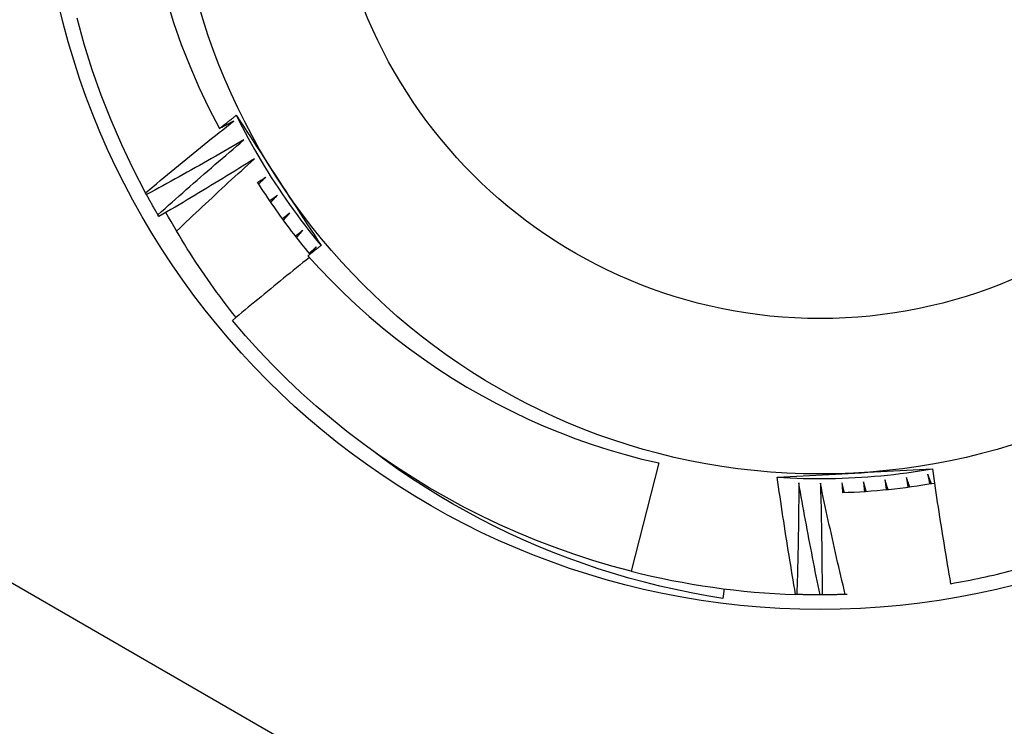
# Model space of a CAD drawing. Header units: inches. Extents: x 40 to 100, y 24.2 to 48.5.
# Tile 29 of 83: x 57.758 to 57.957, y 45.715 to 45.858. Entities that reach past the tile are written whole.
import ezdxf

# ---------------------------------------------------------------- set-up
doc = ezdxf.new("R2010")
doc.units = ezdxf.units.IN
doc.header["$MEASUREMENT"] = 0
doc.layers.add('Visible Edges(ANSI)', color=7, linetype='Continuous', lineweight=25)
doc.layers.add('Visible Tangent Edges(ANSI)', color=7, linetype='Continuous', lineweight=25)

msp = doc.modelspace()

# ---------------------------------------------------------------- linework, layer by layer
at = {"layer": 'Visible Edges(ANSI)'}
for p, q in [((57.78328017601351, 45.82283454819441), (57.7830847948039, 45.82319448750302)), ((57.78580195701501, 45.81837967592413), (57.78559483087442, 45.818732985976)), ((57.81677120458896, 45.81101952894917), (57.81771912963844, 45.81221342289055)), ((57.88713522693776, 45.76842268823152), (57.88156055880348, 45.74648203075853)), ((57.90036529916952, 45.74291931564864), (57.90012104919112, 45.74098586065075)), ((57.91512182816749, 45.7417651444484), (57.91488909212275, 45.74177240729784)), ((57.92024043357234, 45.74169353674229), (57.91983088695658, 45.74169306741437)), ((57.92533628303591, 45.74178965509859), (57.92494931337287, 45.74177649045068))]:
    msp.add_line(p, q, dxfattribs=at)
at = {"layer": 'Visible Edges(ANSI)', "flags": 128}
for points in [[(57.78737735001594, 45.86215013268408), (57.78877978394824, 45.85768511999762), (57.79033391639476, 45.85327105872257), (57.79203858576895, 45.84891189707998), (57.79389257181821, 45.8446115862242), (57.79589471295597, 45.8403740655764), (57.79804380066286, 45.83620329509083)], [(57.7830847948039, 45.82319448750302), (57.78057902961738, 45.82802521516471), (57.77824381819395, 45.83294066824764), (57.77608202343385, 45.83793481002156), (57.77409628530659, 45.843001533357), (57.77228903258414, 45.84813463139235), (57.77066249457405, 45.85332782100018), (57.76921865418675, 45.85857474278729)], [(57.79804380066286, 45.83620329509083), (57.79818699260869, 45.83631656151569), (57.79833021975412, 45.83642979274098), (57.79847347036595, 45.83654299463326), (57.79861675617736, 45.83665615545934), (57.79876005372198, 45.83676928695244), (57.79890339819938, 45.83688238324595), (57.79904675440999, 45.83699544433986), (57.79919014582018, 45.83710847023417), (57.79933356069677, 45.83722146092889), (57.79947701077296, 45.83733442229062), (57.79962048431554, 45.83744734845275), (57.79976398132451, 45.83756023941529), (57.79990750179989, 45.83767309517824), (57.80005105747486, 45.83778592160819), (57.80019464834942, 45.83789871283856), (57.80033825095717, 45.83801146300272), (57.80048188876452, 45.8381241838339), (57.80062556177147, 45.83823687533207), (57.80076924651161, 45.83834952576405), (57.80091296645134, 45.83846214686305), (57.80105672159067, 45.83857473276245), (57.8012004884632, 45.83868728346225), (57.80134430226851, 45.83879979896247), (57.80148812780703, 45.83891227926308)], [(57.80148812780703, 45.83891227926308), (57.80220353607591, 45.83781642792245), (57.80291879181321, 45.83672011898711), (57.80363397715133, 45.83562327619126), (57.80434916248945, 45.83452584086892), (57.80506445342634, 45.83342774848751), (57.80577992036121, 45.83232894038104), (57.80649564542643, 45.83122934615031), (57.80721171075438, 45.83012890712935), (57.80792821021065, 45.82902755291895), (57.80864522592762, 45.82792521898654), (57.80936282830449, 45.82682185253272), (57.81008111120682, 45.82571738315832), (57.81079934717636, 45.82461298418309), (57.81151698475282, 45.82350958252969), (57.81223409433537, 45.8224071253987), (57.81295074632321, 45.82130556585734), (57.81366702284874, 45.82020485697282), (57.8143829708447, 45.81910494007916), (57.81509868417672, 45.81800577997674), (57.81581420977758, 45.8169073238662), (57.81652965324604, 45.81580951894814), (57.81724506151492, 45.81471232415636), (57.81796050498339, 45.81361568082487), (57.81867606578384, 45.8125195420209)], [(57.80148812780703, 45.83891227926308), (57.80207517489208, 45.83773506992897), (57.80267393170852, 45.83656376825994), (57.80328433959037, 45.83539849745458), (57.80390632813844, 45.83423936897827), (57.80453985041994, 45.83308650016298), (57.80518482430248, 45.83194000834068), (57.80584120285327, 45.83079999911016), (57.80650891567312, 45.82966658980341), (57.80718789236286, 45.82853989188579), (57.8078780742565, 45.82742002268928), (57.80857937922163, 45.82630709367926), (57.80929174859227, 45.82520120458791), (57.81001511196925, 45.82410247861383), (57.81074938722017, 45.82301101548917), (57.81149450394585, 45.82192692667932), (57.8122504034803, 45.82085032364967), (57.81301699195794, 45.81978131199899), (57.81379419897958, 45.81871999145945), (57.81458195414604, 45.81766647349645), (57.81538016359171, 45.81662086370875), (57.81618876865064, 45.81558326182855), (57.81700767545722, 45.81455377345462), (57.81783680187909, 45.81353249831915), (57.81867606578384, 45.8125195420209)], [(57.7830847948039, 45.82319448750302), (57.78382235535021, 45.82381300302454), (57.78456070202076, 45.82443062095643), (57.78529985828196, 45.82504732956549), (57.78603981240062, 45.82566313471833), (57.78678057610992, 45.82627803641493), (57.78752212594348, 45.8268920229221), (57.78826448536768, 45.82750510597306), (57.78900763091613, 45.82811727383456), (57.78975158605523, 45.82872853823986), (57.79049632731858, 45.82933888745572), (57.79124186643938, 45.82994832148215), (57.79198819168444, 45.83055684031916), (57.79273532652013, 45.83116445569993), (57.79348327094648, 45.83177116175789), (57.79423201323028, 45.832376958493), (57.79498155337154, 45.83298185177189), (57.79573191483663, 45.83358583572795), (57.79648306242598, 45.83418891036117), (57.79723501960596, 45.83479107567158), (57.79798777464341, 45.83539232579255), (57.7987413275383, 45.8359926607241), (57.79949567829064, 45.83659208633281), (57.80025082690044, 45.8371905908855), (57.80100677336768, 45.83778817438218)], [(57.80100677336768, 45.83778817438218), (57.8008834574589, 45.83772187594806), (57.80076014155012, 45.83765559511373), (57.80063681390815, 45.83758933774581), (57.80051346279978, 45.83752310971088), (57.80039009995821, 45.83745689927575), (57.80026672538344, 45.83739071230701), (57.80014333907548, 45.83732454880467), (57.80001994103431, 45.83725840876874), (57.79989653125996, 45.83719229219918), (57.7997731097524, 45.83712619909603), (57.79964966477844, 45.83706012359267), (57.79952621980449, 45.83699407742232), (57.79940275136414, 45.83692805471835), (57.7992792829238, 45.83686204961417), (57.79915579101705, 45.836796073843), (57.79903228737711, 45.83673011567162), (57.79890877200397, 45.83666418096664), (57.79878524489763, 45.83659827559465), (57.7986617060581, 45.83653238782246), (57.79853814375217, 45.83646652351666), (57.79841458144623, 45.83640068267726), (57.79829099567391, 45.83633486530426), (57.79816740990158, 45.83626907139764), (57.79804380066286, 45.83620329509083)], [(57.80302676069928, 45.83390863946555), (57.80221105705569, 45.83343537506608), (57.80139471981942, 45.83296314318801), (57.80057777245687, 45.83249193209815), (57.79976020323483, 45.83202175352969), (57.79894201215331, 45.83155260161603), (57.7981232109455, 45.83108447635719), (57.79730378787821, 45.83061737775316), (57.79648375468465, 45.83015131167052), (57.79566311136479, 45.8296862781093), (57.79484184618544, 45.82922227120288), (57.79401997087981, 45.82875929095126), (57.7931974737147, 45.82829734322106), (57.79237437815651, 45.82783642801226), (57.79155066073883, 45.82737654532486), (57.79072634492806, 45.82691769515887), (57.78990141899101, 45.82645987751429), (57.78907588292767, 45.8260030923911), (57.78824973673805, 45.82554733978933), (57.78742299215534, 45.82509261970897), (57.78659563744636, 45.8246389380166), (57.78576767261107, 45.82418628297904), (57.7849391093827, 45.8237346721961), (57.78410994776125, 45.82328409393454), (57.78328017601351, 45.82283454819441)], [(57.78559483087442, 45.818732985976), (57.78631161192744, 45.81937543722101), (57.78702923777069, 45.82001701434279), (57.787747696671, 45.82065771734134), (57.78846698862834, 45.82129754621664), (57.78918711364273, 45.82193650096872), (57.78990807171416, 45.82257457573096), (57.79062986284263, 45.82321177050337), (57.79135247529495, 45.82384809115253), (57.79207593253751, 45.82448352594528), (57.79280021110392, 45.82511808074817), (57.79352531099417, 45.82575174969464), (57.79425125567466, 45.82638453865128), (57.7949780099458, 45.82701643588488), (57.79570559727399, 45.82764745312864), (57.79643401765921, 45.82827758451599), (57.79716325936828, 45.82890682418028), (57.79789332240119, 45.82953517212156), (57.79862420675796, 45.83016263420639), (57.79935591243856, 45.8307892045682), (57.80008843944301, 45.83141487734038), (57.80082179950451, 45.83203966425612), (57.80155596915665, 45.83266355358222), (57.80229096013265, 45.83328654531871), (57.80302676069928, 45.83390863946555)], [(57.80517334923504, 45.83009769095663), (57.80437366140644, 45.82959783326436), (57.80357331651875, 45.82909899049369), (57.80277231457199, 45.82860114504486), (57.80197066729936, 45.82810431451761), (57.80116836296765, 45.82760848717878), (57.80036541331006, 45.82711366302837), (57.7995618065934, 45.82661985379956), (57.79875755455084, 45.82612704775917), (57.79795265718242, 45.82563525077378), (57.79714710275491, 45.8251444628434), (57.79634091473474, 45.82465468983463), (57.79553408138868, 45.82416592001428), (57.79472659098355, 45.82367816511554), (57.79391846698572, 45.8231914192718), (57.79310969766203, 45.82270568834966), (57.79230028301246, 45.82222096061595), (57.79149022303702, 45.82173725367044), (57.79067952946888, 45.82125455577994), (57.78986819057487, 45.82077287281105), (57.78905621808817, 45.82029220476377), (57.7882436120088, 45.81981255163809), (57.78743036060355, 45.81933390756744), (57.78661647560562, 45.81885628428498), (57.78580195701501, 45.81837967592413)], [(57.78937022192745, 45.81542795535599), (57.79002010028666, 45.81604774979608), (57.79067072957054, 45.8166668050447), (57.79132210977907, 45.81728512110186), (57.79197424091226, 45.81790269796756), (57.79262712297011, 45.81851953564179), (57.79328074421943, 45.81913562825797), (57.7939351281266, 45.81975098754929), (57.79459025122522, 45.82036559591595), (57.79524611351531, 45.82097946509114), (57.79590273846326, 45.82159258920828), (57.79656009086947, 45.82220496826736), (57.79721820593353, 45.82281660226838), (57.79787704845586, 45.82342749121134), (57.79853664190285, 45.82403762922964), (57.79919698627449, 45.82464702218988), (57.7998580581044, 45.82525565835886), (57.80051988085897, 45.82586354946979), (57.801182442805, 45.82647068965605), (57.80184574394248, 45.82707707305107), (57.80250979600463, 45.82768270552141), (57.80317457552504, 45.8282875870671), (57.80384009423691, 45.82889171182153), (57.80450635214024, 45.82949507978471), (57.80517334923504, 45.83009769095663)], [(57.80573785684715, 45.82537497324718), (57.80614210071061, 45.82473671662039), (57.80654991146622, 45.82410073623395), (57.80696127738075, 45.82346704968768), (57.80737618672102, 45.82283567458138), (57.80779462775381, 45.82220664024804), (57.80821658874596, 45.82157995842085), (57.80864205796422, 45.82095564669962), (57.80907101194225, 45.82033372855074), (57.80950345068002, 45.8197142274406), (57.80993935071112, 45.81909716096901), (57.81037870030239, 45.81848254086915), (57.81082147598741, 45.81787039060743), (57.81126768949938, 45.81726073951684), (57.81171730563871, 45.81665358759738), (57.8121703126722, 45.81604897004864), (57.81262671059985, 45.81544690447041), (57.81308646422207, 45.81484739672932), (57.81354957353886, 45.81425048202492), (57.81401602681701, 45.81365616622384), (57.81448580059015, 45.81306447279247), (57.81495887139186, 45.8124754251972), (57.81543523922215, 45.81188902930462), (57.81591489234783, 45.81130532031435), (57.81639780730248, 45.81072430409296)], [(57.80744420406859, 45.8263594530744), (57.80737612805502, 45.82631365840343), (57.80730804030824, 45.82626786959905), (57.80723994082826, 45.82622208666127), (57.80717184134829, 45.82617631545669), (57.80710374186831, 45.82613055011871), (57.80703563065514, 45.82608479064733), (57.80696751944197, 45.82603903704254), (57.80689939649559, 45.82599329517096), (57.80683127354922, 45.82594755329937), (57.80676315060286, 45.82590182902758), (57.80669501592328, 45.82585610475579), (57.80662686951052, 45.8258103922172), (57.80655873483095, 45.8257646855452), (57.80649057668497, 45.82571898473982), (57.80642241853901, 45.82567328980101), (57.80635426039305, 45.82562760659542), (57.80628610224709, 45.82558192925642), (57.80621793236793, 45.82553625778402), (57.80614975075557, 45.82549059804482), (57.8060815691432, 45.82544494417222), (57.80601338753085, 45.82539929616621), (57.80594519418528, 45.82535365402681), (57.80587698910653, 45.8253080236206), (57.80580879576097, 45.825262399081)], [(57.80599865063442, 45.82496229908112), (57.80605880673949, 45.82502058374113), (57.80611896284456, 45.82507886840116), (57.80617913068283, 45.82513714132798), (57.8062393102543, 45.82519540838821), (57.80629948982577, 45.82525367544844), (57.80635968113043, 45.82531193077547), (57.8064198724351, 45.8253701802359), (57.80648007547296, 45.82542842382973), (57.80654029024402, 45.82548666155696), (57.80660050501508, 45.8255448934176), (57.80666071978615, 45.82560311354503), (57.80672094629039, 45.82566133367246), (57.80678118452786, 45.82571954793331), (57.8068414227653, 45.82577775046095), (57.80690167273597, 45.82583594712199), (57.80696193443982, 45.82589414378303), (57.80702219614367, 45.82595232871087), (57.80708245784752, 45.82601050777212), (57.80714273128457, 45.82606868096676), (57.80720301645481, 45.8261268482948), (57.80726330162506, 45.82618500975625), (57.80732359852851, 45.8262431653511), (57.80738389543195, 45.82630131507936), (57.80744420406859, 45.8263594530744)], [(57.78559483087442, 45.818732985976), (57.78549590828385, 45.81890247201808), (57.78539720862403, 45.81907208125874), (57.78529872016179, 45.81924181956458), (57.7852004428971, 45.81941168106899), (57.78510237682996, 45.81958166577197), (57.78500453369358, 45.81975177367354), (57.78490690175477, 45.81992200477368), (57.78480949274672, 45.82009235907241), (57.78471228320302, 45.8202628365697), (57.78461529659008, 45.82043343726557), (57.78451853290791, 45.82060416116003), (57.78442198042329, 45.82077500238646), (57.78432563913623, 45.82094596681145), (57.78422950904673, 45.82111705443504), (57.784133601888, 45.82128826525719), (57.78403791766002, 45.82145959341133), (57.78394244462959, 45.82163104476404), (57.78384718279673, 45.82180261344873), (57.78375213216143, 45.821974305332), (57.78365731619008, 45.82214611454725), (57.78356269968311, 45.82231804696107), (57.78346831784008, 45.82249009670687), (57.78337413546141, 45.82266226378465), (57.78328017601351, 45.82283454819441)], [(57.80983687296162, 45.82269798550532), (57.80977033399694, 45.82264997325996), (57.80970378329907, 45.8226019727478), (57.80963724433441, 45.82255397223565), (57.80957068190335, 45.82250598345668), (57.80950411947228, 45.82245800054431), (57.80943755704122, 45.82241002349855), (57.80937098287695, 45.82236205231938), (57.80930440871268, 45.82231409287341), (57.80923783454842, 45.82226613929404), (57.80917123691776, 45.82221819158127), (57.80910465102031, 45.8221702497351), (57.80903805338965, 45.82212231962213), (57.8089714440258, 45.82207439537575), (57.80890483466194, 45.82202647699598), (57.80883822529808, 45.82197856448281), (57.80877160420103, 45.82193066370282), (57.80870498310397, 45.82188276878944), (57.80863835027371, 45.82183487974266), (57.80857171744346, 45.82178699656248), (57.80850507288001, 45.82173912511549), (57.80843842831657, 45.82169125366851), (57.80837177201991, 45.82164339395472), (57.80830511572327, 45.82159554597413), (57.80823844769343, 45.82154769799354)], [(57.80843807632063, 45.82125401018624), (57.80849628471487, 45.8213142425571), (57.80855449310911, 45.82137447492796), (57.80861271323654, 45.82143470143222), (57.80867093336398, 45.82149491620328), (57.80872916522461, 45.82155513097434), (57.80878740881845, 45.82161533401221), (57.80884565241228, 45.82167553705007), (57.8089039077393, 45.82173572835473), (57.80896216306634, 45.82179591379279), (57.80902043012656, 45.82185609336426), (57.80907870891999, 45.82191627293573), (57.80913698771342, 45.821976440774), (57.80919526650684, 45.82203660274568), (57.80925356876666, 45.82209675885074), (57.80931185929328, 45.82215690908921), (57.8093701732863, 45.82221705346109), (57.80942848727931, 45.82227719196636), (57.80948680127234, 45.82233732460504), (57.80954512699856, 45.82239745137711), (57.80960346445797, 45.82245757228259), (57.80966180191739, 45.82251768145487), (57.80972015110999, 45.82257779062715), (57.8097785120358, 45.82263789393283), (57.80983687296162, 45.82269798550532)], [(57.80144397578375, 45.79791079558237), (57.80078068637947, 45.79874971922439), (57.80012304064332, 45.7995934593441), (57.79947105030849, 45.80044200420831), (57.7988247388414, 45.80129531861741), (57.79818420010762, 45.80215332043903), (57.7975497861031, 45.80301552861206), (57.79692156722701, 45.80388183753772), (57.79629956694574, 45.80475220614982), (57.7956837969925, 45.80562661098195), (57.79507428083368, 45.80650501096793), (57.79447104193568, 45.80738737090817), (57.7938740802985, 45.80827365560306), (57.79328343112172, 45.80916383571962), (57.79269909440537, 45.81005787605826), (57.79212110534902, 45.81095574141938), (57.79154947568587, 45.81185739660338), (57.79098421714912, 45.81276280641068), (57.79042535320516, 45.81367193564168), (57.7898729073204, 45.81458475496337), (57.78932687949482, 45.81550122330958), (57.78878730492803, 45.81642131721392), (57.78825419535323, 45.81734498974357), (57.7877275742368, 45.81827221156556), (57.78720744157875, 45.81920295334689)], [(57.81234875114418, 45.81911725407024), (57.81228383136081, 45.81906707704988), (57.81221889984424, 45.81901691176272), (57.81215396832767, 45.81896674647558), (57.81208902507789, 45.81891659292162), (57.81202408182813, 45.81886644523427), (57.81195912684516, 45.81881630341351), (57.81189417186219, 45.81876616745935), (57.81182921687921, 45.81871604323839), (57.81176425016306, 45.81866592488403), (57.81169927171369, 45.81861581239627), (57.81163429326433, 45.8185657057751), (57.81156931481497, 45.81851560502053), (57.8115043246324, 45.81846551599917), (57.81143932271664, 45.8184154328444), (57.81137432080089, 45.81836535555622), (57.81130931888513, 45.81831528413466), (57.81124430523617, 45.81826522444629), (57.81117927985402, 45.81821516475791), (57.81111425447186, 45.81816511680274), (57.8110492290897, 45.81811507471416), (57.81098419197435, 45.81806503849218), (57.810919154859, 45.81801501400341), (57.81085410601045, 45.81796499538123), (57.8107890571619, 45.81791497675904)], [(57.81099823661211, 45.81762801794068), (57.81105442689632, 45.81769013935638), (57.81111062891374, 45.81775225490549), (57.81116683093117, 45.8178143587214), (57.81122304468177, 45.81787646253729), (57.81127925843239, 45.81793855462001), (57.8113354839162, 45.81800064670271), (57.81139172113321, 45.81806273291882), (57.81144795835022, 45.81812480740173), (57.81150420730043, 45.81818688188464), (57.81156045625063, 45.81824895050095), (57.81161671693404, 45.81831100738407), (57.81167298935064, 45.81837306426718), (57.81172926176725, 45.81843510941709), (57.81178554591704, 45.81849715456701), (57.81184183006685, 45.81855918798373), (57.81189812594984, 45.81862122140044), (57.81195443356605, 45.81868324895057), (57.81201074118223, 45.81874526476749), (57.81206706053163, 45.81880728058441), (57.81212337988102, 45.81886928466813), (57.81217971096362, 45.81893128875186), (57.81223605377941, 45.81899328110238), (57.8122923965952, 45.8190552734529), (57.81234875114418, 45.81911725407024)], [(57.81497711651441, 45.81562113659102), (57.81491388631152, 45.81556885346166), (57.81485064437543, 45.81551657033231), (57.81478739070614, 45.81546429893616), (57.81472413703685, 45.81541203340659), (57.81466088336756, 45.81535977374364), (57.81459761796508, 45.81530752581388), (57.8145343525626, 45.81525527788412), (57.81447107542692, 45.81520304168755), (57.81440778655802, 45.81515081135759), (57.81434449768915, 45.81509858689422), (57.81428120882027, 45.81504636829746), (57.81421790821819, 45.81499416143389), (57.81415459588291, 45.81494196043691), (57.81409128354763, 45.81488975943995), (57.81402797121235, 45.81483757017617), (57.81396464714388, 45.81478538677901), (57.8139013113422, 45.81473321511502), (57.81383797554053, 45.81468104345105), (57.81377463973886, 45.81462888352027), (57.81371129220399, 45.81457672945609), (57.81364793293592, 45.81452458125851), (57.81358457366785, 45.81447243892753), (57.81352121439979, 45.81442030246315), (57.81345784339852, 45.81436817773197)], [(57.81367636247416, 45.81408825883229), (57.81373047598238, 45.81415219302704), (57.81378460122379, 45.8142161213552), (57.81383872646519, 45.81428004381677), (57.8138928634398, 45.81434396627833), (57.8139470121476, 45.81440787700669), (57.8140011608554, 45.81447178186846), (57.81405532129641, 45.81453568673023), (57.8141094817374, 45.81459957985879), (57.8141636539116, 45.81466347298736), (57.814217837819, 45.81472735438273), (57.8142720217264, 45.8147912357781), (57.81432621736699, 45.81485510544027), (57.81438042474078, 45.81491897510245), (57.81443463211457, 45.81498283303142), (57.81448885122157, 45.81504669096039), (57.81454307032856, 45.81511054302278), (57.81459730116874, 45.81517438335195), (57.81465154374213, 45.81523822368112), (57.81470578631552, 45.8153020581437), (57.81476004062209, 45.81536588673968), (57.81481429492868, 45.81542970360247), (57.81486856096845, 45.81549352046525), (57.81492283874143, 45.81555733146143), (57.81497711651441, 45.81562113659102)], [(57.81867606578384, 45.8125195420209), (57.81856518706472, 45.81243250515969), (57.8184543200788, 45.81234543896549), (57.81834346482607, 45.81225835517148), (57.81823263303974, 45.81217125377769), (57.81812181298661, 45.8120841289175), (57.81801100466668, 45.81199698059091), (57.81790021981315, 45.81190981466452), (57.817789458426, 45.81182263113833), (57.81767870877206, 45.81173541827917), (57.81756797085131, 45.8116481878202), (57.81745725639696, 45.81156093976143), (57.81734655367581, 45.81147366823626), (57.81723587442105, 45.8113863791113), (57.81712520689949, 45.81129906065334), (57.81701455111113, 45.81121173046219), (57.81690391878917, 45.81112437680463), (57.81679330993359, 45.81103699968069), (57.81668271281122, 45.81094959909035), (57.81657212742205, 45.81086218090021), (57.81646156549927, 45.81077474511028), (57.81635101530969, 45.81068728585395), (57.8162404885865, 45.81059980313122), (57.81612997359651, 45.8105123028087), (57.81601948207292, 45.81042477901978)], [(57.81771912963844, 45.81221342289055), (57.81765765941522, 45.81215908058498), (57.81759616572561, 45.81210475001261), (57.81753467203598, 45.81205042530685), (57.81747317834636, 45.81199610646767), (57.81741167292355, 45.8119417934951), (57.81735015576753, 45.81188748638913), (57.81728863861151, 45.81183319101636), (57.8172271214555, 45.81177889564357), (57.81716559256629, 45.81172461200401), (57.81710405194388, 45.81167033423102), (57.81704251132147, 45.81161606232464), (57.81698097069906, 45.81156179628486), (57.81691941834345, 45.81150753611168), (57.81685785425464, 45.8114532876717), (57.81679629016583, 45.81139903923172), (57.81673471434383, 45.81134480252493), (57.81667313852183, 45.81129057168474), (57.81661155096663, 45.81123634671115), (57.81654996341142, 45.81118212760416), (57.81648836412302, 45.81112791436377), (57.81642676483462, 45.81107371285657), (57.81636515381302, 45.81101951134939), (57.81630354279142, 45.81096532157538), (57.81624192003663, 45.81091113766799)], [(57.81631463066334, 45.8100927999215), (57.81565712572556, 45.80956764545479), (57.81500020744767, 45.80904173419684), (57.81434387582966, 45.80851506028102), (57.81368811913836, 45.80798763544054), (57.81303293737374, 45.8074594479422), (57.81237834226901, 45.80693050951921), (57.81172433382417, 45.80640080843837), (57.81107091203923, 45.80587035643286), (57.81041806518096, 45.80533914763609), (57.8097658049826, 45.80480718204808), (57.80911413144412, 45.8042744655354), (57.80846304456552, 45.80374099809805), (57.80781254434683, 45.80320677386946), (57.80716263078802, 45.80267180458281), (57.80651331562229, 45.80213608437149), (57.80586457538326, 45.80159960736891), (57.80521643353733, 45.80106238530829), (57.80456889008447, 45.80052441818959), (57.8039219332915, 45.79998570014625), (57.80327556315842, 45.79944623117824), (57.80262979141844, 45.79890601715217), (57.80198460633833, 45.79836505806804), (57.80134001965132, 45.79782334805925), (57.8006960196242, 45.79728088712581)], [(57.81601948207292, 45.81042477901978), (57.8183661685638, 45.80784428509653), (57.8207791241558, 45.80532472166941), (57.82325724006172, 45.80286745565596), (57.82579941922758, 45.80047384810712), (57.82840456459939, 45.79814524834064), (57.83107157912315, 45.79588301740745), (57.83379937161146, 45.79368852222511), (57.83658512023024, 45.79156439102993), (57.83942371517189, 45.78951463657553), (57.84231353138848, 45.78754036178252), (57.84525309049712, 45.78564255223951), (57.84824088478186, 45.78382220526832), (57.8512754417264, 45.78208029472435), (57.85435525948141, 45.78041782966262), (57.85747885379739, 45.77883579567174), (57.86064443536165, 45.77733531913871), (57.86384707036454, 45.77591884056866), (57.86708415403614, 45.77458745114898), (57.87035397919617, 45.77334181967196), (57.87365487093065, 45.77218259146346), (57.87698513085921, 45.77111041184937), (57.88034307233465, 45.77012593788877), (57.8837269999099, 45.76922981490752), (57.88713522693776, 45.76842268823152)], [(57.88156055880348, 45.74648203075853), (57.87765414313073, 45.7475288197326), (57.8737762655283, 45.74867685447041), (57.8699295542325, 45.7499253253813), (57.86611660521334, 45.75127341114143), (57.86234000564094, 45.75272018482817), (57.85860230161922, 45.75426468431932), (57.85490602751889, 45.75590585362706), (57.85125367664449, 45.75764257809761), (57.84764772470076, 45.75947369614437), (57.84409060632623, 45.7613979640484), (57.84058473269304, 45.76341407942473), (57.83713246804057, 45.76552068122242), (57.83373615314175, 45.76771633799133), (57.83039808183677, 45.76999957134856), (57.8271205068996, 45.77236883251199), (57.82390565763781, 45.77482252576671), (57.8207556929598, 45.77735898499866), (57.81767276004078, 45.77997650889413), (57.81465892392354, 45.78267330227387), (57.8117162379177, 45.78544755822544), (57.80884669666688, 45.78829739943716), (57.80605222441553, 45.79122088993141), (57.80333472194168, 45.79421605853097), (57.8006960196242, 45.79728088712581)], [(57.90012104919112, 45.74098586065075), (57.89690900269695, 45.74150708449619), (57.89371132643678, 45.74209406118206), (57.89052901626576, 45.7427464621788), (57.88736306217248, 45.74346398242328), (57.88421445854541, 45.74424628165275), (57.88108419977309, 45.74509305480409), (57.87797327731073, 45.74600396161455), (57.87488268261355, 45.74697868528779), (57.87181341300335, 45.74801690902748), (57.86876645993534, 45.74911830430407), (57.86574282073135, 45.75028255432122), (57.86274347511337, 45.75150933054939), (57.85976943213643, 45.75279830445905), (57.85682167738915, 45.75414915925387), (57.85390120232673, 45.75556157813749), (57.85100900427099, 45.75703523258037), (57.84814607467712, 45.75856980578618), (57.84531340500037, 45.76016495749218), (57.8425121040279, 45.76182031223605), (57.83974689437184, 45.76353319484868), (57.83702048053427, 45.76530181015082), (57.83433366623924, 45.76712550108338), (57.83168727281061, 45.76900355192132), (57.82908209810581, 45.77093529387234)], [(57.91115497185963, 45.76554891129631), (57.91246171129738, 45.76562055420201), (57.91376877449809, 45.76569182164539), (57.91507625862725, 45.76576277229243), (57.91638426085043, 45.76583342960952), (57.91769287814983, 45.76590384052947), (57.91900220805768, 45.76597404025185), (57.92031234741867, 45.76604408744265), (57.92162339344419, 45.76611400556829), (57.92293544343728, 45.76618382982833), (57.92424859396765, 45.76625361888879), (57.92556294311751, 45.76632339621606), (57.92687858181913, 45.76639320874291), (57.9281941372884, 45.76646302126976), (57.92950853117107, 45.76653281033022), (57.9308218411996, 45.76660262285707), (57.93213414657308, 45.76667248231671), (57.93344552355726, 45.76674243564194), (57.93475605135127, 45.76681250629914), (57.93606580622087, 45.76688275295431), (57.93737486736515, 45.76695318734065), (57.9386833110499, 45.76702387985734), (57.93999121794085, 45.76709484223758), (57.94129866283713, 45.76716610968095), (57.94260572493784, 45.76723774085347)], [(57.91115497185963, 45.76554891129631), (57.91246799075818, 45.7654687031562), (57.91378174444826, 45.76540160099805), (57.91509610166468, 45.76534759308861), (57.91641093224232, 45.76530667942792), (57.91772610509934, 45.76527889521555), (57.91904148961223, 45.76526421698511), (57.92035695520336, 45.76526264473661), (57.9216723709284, 45.76527420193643), (57.92298760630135, 45.76529886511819), (57.92430253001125, 45.76533664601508), (57.92561701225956, 45.7653875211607), (57.92693092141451, 45.76545151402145), (57.92824412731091, 45.76552860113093), (57.92955650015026, 45.76561877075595), (57.9308679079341, 45.7657220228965), (57.93217822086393, 45.7658383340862), (57.93348730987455, 45.76596771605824), (57.93479504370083, 45.76611014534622), (57.93610129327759, 45.76626559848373), (57.93740592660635, 45.76643406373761), (57.9387088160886, 45.76661552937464), (57.94000983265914, 45.76680998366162), (57.94130884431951, 45.76701739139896), (57.94260572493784, 45.76723774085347)], [(57.94260572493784, 45.76723774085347), (57.94274520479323, 45.76626537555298), (57.94288597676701, 45.76529320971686), (57.94302804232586, 45.76432125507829), (57.94317139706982, 45.76334951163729), (57.94331604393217, 45.76237796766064), (57.94346197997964, 45.76140664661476), (57.94360920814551, 45.76043552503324), (57.94375772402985, 45.75946461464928), (57.94390753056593, 45.75849391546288), (57.94405862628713, 45.75752343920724), (57.94421100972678, 45.75655316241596), (57.94436468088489, 45.75558312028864), (57.94451964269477, 45.75461327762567), (57.94467588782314, 45.75364365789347), (57.94483342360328, 45.75267426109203), (57.94499224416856, 45.75170507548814), (57.94515235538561, 45.75073610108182), (57.94531375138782, 45.74976734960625), (57.94547643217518, 45.74879882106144), (57.9456404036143, 45.74783050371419), (57.94580565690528, 45.74686240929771), (57.94597219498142, 45.74589452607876), (57.94614002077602, 45.74492687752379), (57.94630913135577, 45.74395945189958)], [(57.91488909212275, 45.74177240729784), (57.9147185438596, 45.74276058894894), (57.91454929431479, 45.74374900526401), (57.91438134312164, 45.74473763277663), (57.91421469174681, 45.74572649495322), (57.91404933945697, 45.74671556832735), (57.91388528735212, 45.74770486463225), (57.91372253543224, 45.74869437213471), (57.91356108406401, 45.74968410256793), (57.91340093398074, 45.7506740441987), (57.91324208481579, 45.75166420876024), (57.91308453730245, 45.75265458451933), (57.91292829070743, 45.75364518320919), (57.91277334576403, 45.75463599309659), (57.91261970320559, 45.75562701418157), (57.9124673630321, 45.75661825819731), (57.91231632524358, 45.75760971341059), (57.91216659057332, 45.75860137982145), (57.91201815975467, 45.75959326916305), (57.91187103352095, 45.76058535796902), (57.91172521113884, 45.76157764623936), (57.91158069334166, 45.76257015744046), (57.9114374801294, 45.76356286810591), (57.91129557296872, 45.76455578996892), (57.91115497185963, 45.76554891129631)], [(57.93300303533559, 45.7649828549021), (57.93301358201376, 45.76490148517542), (57.93302411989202, 45.76482011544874), (57.93303464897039, 45.76473873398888), (57.93304516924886, 45.7646573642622), (57.93305567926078, 45.76457598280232), (57.93306618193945, 45.76449460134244), (57.93307667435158, 45.76441323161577), (57.9330871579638, 45.7643318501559), (57.93309763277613, 45.76425046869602), (57.93310809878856, 45.76416907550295), (57.93311855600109, 45.76408769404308), (57.93312900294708, 45.7640063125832), (57.93313944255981, 45.76392491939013), (57.933149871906, 45.76384353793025), (57.93316029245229, 45.76376214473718), (57.93317070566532, 45.76368075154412), (57.93318110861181, 45.76359935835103), (57.93319150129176, 45.76351796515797), (57.93320188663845, 45.76343657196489), (57.93321226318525, 45.76335517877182), (57.93322262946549, 45.76327377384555), (57.93323298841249, 45.76319238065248), (57.93324333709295, 45.76311097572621), (57.9332536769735, 45.76302957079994)], [(57.93360698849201, 45.76306532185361), (57.93358172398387, 45.76314517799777), (57.93355646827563, 45.76322504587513), (57.93353122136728, 45.76330491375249), (57.93350598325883, 45.76338478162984), (57.93348075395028, 45.7634646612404), (57.93345553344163, 45.76354454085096), (57.93343032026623, 45.76362442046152), (57.93340511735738, 45.76370430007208), (57.93337992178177, 45.76378419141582), (57.93335473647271, 45.76386408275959), (57.93332955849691, 45.76394397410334), (57.93330438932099, 45.76402386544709), (57.93327922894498, 45.76410376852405), (57.93325407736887, 45.764183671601), (57.93322893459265, 45.76426357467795), (57.93320380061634, 45.7643434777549), (57.93317867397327, 45.76442339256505), (57.93315355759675, 45.76450330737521), (57.93312844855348, 45.76458322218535), (57.9331033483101, 45.7646631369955), (57.93307825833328, 45.76474306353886), (57.93305317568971, 45.76482299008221), (57.93302810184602, 45.76490291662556), (57.93300303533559, 45.7649828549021)], [(57.93734778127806, 45.76548719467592), (57.93736100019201, 45.76540622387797), (57.93737421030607, 45.76532524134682), (57.93738741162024, 45.76524425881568), (57.93740060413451, 45.76516326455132), (57.93741378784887, 45.76508228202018), (57.93742696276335, 45.76500129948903), (57.93744012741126, 45.76492030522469), (57.93745328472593, 45.76483931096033), (57.93746643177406, 45.76475831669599), (57.93747957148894, 45.76467732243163), (57.93749270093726, 45.76459632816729), (57.93750582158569, 45.76451533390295), (57.93751893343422, 45.76443432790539), (57.93753203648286, 45.76435333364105), (57.93754513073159, 45.76427232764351), (57.93755821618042, 45.76419132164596), (57.93757129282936, 45.76411031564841), (57.93758435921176, 45.76402930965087), (57.93759741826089, 45.76394830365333), (57.93761046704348, 45.76386728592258), (57.93762350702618, 45.76378627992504), (57.93763653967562, 45.7637052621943), (57.93764956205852, 45.76362424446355), (57.93766257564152, 45.76354322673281)], [(57.93801451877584, 45.76359058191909), (57.93798663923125, 45.76366956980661), (57.93795876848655, 45.76374855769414), (57.93793090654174, 45.76382755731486), (57.93790305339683, 45.76390655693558), (57.93787520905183, 45.76398555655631), (57.93784737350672, 45.76406455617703), (57.93781954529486, 45.76414356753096), (57.93779172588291, 45.76422257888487), (57.93776391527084, 45.76430159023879), (57.93773611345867, 45.76438060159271), (57.93770832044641, 45.76445962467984), (57.93768053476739, 45.76453864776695), (57.93765275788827, 45.76461768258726), (57.9376249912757, 45.76469670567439), (57.93759723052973, 45.7647757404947), (57.93756948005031, 45.76485477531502), (57.93754173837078, 45.76493382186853), (57.9375140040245, 45.76501286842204), (57.93748627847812, 45.76509191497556), (57.93745856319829, 45.76517096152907), (57.93743085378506, 45.76525001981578), (57.93740315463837, 45.7653290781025), (57.93737546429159, 45.76540813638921), (57.93734778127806, 45.76548719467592)], [(57.94167357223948, 45.76613426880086), (57.94168945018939, 45.76605376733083), (57.94170531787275, 45.76597326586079), (57.94172117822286, 45.76589276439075), (57.94173702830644, 45.76581226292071), (57.94175287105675, 45.76573174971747), (57.94176870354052, 45.76565123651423), (57.94178452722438, 45.765570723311), (57.94180034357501, 45.76549021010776), (57.94181614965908, 45.76540969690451), (57.94183194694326, 45.76532917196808), (57.94184773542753, 45.76524865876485), (57.94186351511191, 45.7651681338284), (57.94187928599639, 45.76508760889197), (57.94189504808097, 45.76500708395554), (57.94191080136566, 45.7649265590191), (57.94192654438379, 45.76484602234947), (57.94194228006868, 45.76476549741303), (57.94195800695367, 45.7646849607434), (57.94197372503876, 45.76460442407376), (57.9419894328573, 45.76452388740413), (57.94200513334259, 45.7644433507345), (57.94202082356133, 45.76436280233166), (57.94203650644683, 45.76428226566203), (57.94205217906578, 45.7642017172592)], [(57.94240237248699, 45.76426062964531), (57.94237190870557, 45.76433865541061), (57.94234145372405, 45.76441669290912), (57.94231100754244, 45.76449471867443), (57.94228056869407, 45.76457275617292), (57.94225013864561, 45.76465080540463), (57.94221971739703, 45.76472884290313), (57.94218930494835, 45.76480689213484), (57.94215889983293, 45.76488494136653), (57.9421285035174, 45.76496300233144), (57.94209811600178, 45.76504106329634), (57.94206773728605, 45.76511912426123), (57.94203736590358, 45.76519718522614), (57.94200700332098, 45.76527525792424), (57.94197664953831, 45.76535333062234), (57.94194630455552, 45.76543141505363), (57.94191596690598, 45.76550948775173), (57.94188563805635, 45.76558757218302), (57.9418553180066, 45.76566566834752), (57.94182500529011, 45.76574375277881), (57.94179470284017, 45.7658218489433), (57.94176440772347, 45.76589995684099), (57.94173412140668, 45.76597805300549), (57.94170384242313, 45.76605616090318), (57.94167357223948, 45.76613426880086)], [(57.91552887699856, 45.76440133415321), (57.91552570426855, 45.76345827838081), (57.91552133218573, 45.7625152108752), (57.91551576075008, 45.7615721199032), (57.91550898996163, 45.760629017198), (57.91550102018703, 45.75968590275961), (57.91549185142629, 45.75874277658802), (57.91548148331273, 45.75779962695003), (57.91546991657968, 45.75685647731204), (57.91545715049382, 45.75591330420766), (57.91544318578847, 45.75497013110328), (57.91542802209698, 45.7540269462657), (57.915411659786, 45.75308374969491), (57.91539409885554, 45.75214054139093), (57.91537533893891, 45.75119734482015), (57.91535538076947, 45.75025412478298), (57.91533422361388, 45.74931090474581), (57.91531186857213, 45.74836769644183), (57.91528831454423, 45.74742446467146), (57.91526356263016, 45.74648124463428), (57.91523761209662, 45.7455380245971), (57.91521046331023, 45.74459479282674), (57.91518211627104, 45.74365157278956), (57.91515257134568, 45.74270835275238), (57.91512182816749, 45.7417651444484)], [(57.91983088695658, 45.74169306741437), (57.91963807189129, 45.74263611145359), (57.91944643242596, 45.74357944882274), (57.91925596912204, 45.74452306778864), (57.91906668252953, 45.74546695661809), (57.91887857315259, 45.74641112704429), (57.91869164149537, 45.74735556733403), (57.91850588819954, 45.74830028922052), (57.91832131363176, 45.74924528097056), (57.91813791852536, 45.75019054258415), (57.91795570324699, 45.75113608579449), (57.91777466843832, 45.75208188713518), (57.91759481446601, 45.75302795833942), (57.91741614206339, 45.7539742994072), (57.91723865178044, 45.75492091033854), (57.91706234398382, 45.75586777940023), (57.91688721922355, 45.75681490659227), (57.9167132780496, 45.75776230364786), (57.91654052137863, 45.75870997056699), (57.91636894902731, 45.75965788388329), (57.91619856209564, 45.76060606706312), (57.91602936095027, 45.76155449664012), (57.91586134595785, 45.76250318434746), (57.91569451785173, 45.76345213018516), (57.91552887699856, 45.76440133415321)], [(57.91990222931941, 45.76433086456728), (57.9199300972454, 45.7633882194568), (57.91995676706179, 45.76244551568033), (57.91998223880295, 45.76150275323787), (57.92000651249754, 45.76055994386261), (57.92002958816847, 45.75961706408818), (57.92005146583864, 45.75867414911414), (57.92007214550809, 45.75773117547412), (57.92009162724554, 45.75678814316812), (57.92010991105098, 45.7558450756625), (57.92012699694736, 45.75490194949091), (57.92014288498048, 45.75395877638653), (57.92015757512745, 45.75301554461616), (57.92017106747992, 45.75207227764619), (57.92018336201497, 45.75112896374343), (57.92019445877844, 45.75018561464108), (57.92020435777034, 45.74924220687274), (57.92021305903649, 45.74829876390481), (57.92022056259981, 45.74735527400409), (57.92022686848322, 45.74641174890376), (57.92023197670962, 45.74546818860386), (57.92023588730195, 45.74452458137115), (57.92023860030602, 45.74358092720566), (57.92024011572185, 45.74263724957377), (57.92024043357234, 45.74169353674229)], [(57.92494931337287, 45.74177649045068), (57.92472556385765, 45.74271268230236), (57.9245029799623, 45.74364920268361), (57.92428156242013, 45.74458603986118), (57.92406131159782, 45.7455231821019), (57.92384222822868, 45.74646065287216), (57.92362431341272, 45.74739842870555), (57.92340756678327, 45.7483365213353), (57.92319198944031, 45.74927493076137), (57.92297758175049, 45.7502136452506), (57.92276434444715, 45.75115267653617), (57.92255227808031, 45.75209200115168), (57.92234138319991, 45.75303164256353), (57.92213166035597, 45.75397158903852), (57.92192311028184, 45.75491184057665), (57.92171573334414, 45.75585239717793), (57.92150953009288, 45.75679325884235), (57.9213045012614, 45.75773441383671), (57.921100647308, 45.75867587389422), (57.92089796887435, 45.75961763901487), (57.92069646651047, 45.76055968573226), (57.92049614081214, 45.7615020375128), (57.92029699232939, 45.76244468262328), (57.92009902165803, 45.76338763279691), (57.91990222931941, 45.76433086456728)], [(57.92427553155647, 45.76440437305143), (57.9242807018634, 45.76432248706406), (57.92428586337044, 45.76424058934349), (57.92429101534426, 45.7641587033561), (57.92429615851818, 45.76407681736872), (57.9243012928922, 45.76399491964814), (57.924306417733, 45.76391302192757), (57.92431153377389, 45.76383113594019), (57.92431664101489, 45.76374923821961), (57.92432173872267, 45.76366734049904), (57.92432682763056, 45.76358545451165), (57.92433190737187, 45.76350355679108), (57.92433697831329, 45.7634216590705), (57.92434204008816, 45.76333976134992), (57.92434709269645, 45.76325786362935), (57.92435213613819, 45.76317596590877), (57.92435717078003, 45.76309405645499), (57.92436219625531, 45.76301215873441), (57.92436721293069, 45.76293026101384), (57.9243722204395, 45.76284835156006), (57.92437721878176, 45.76276645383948), (57.92438220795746, 45.76268455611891), (57.92438718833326, 45.76260264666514), (57.92439215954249, 45.76252073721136), (57.92439712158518, 45.76243883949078)], [(57.92475201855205, 45.76245125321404), (57.92473206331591, 45.76253261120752), (57.92471211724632, 45.7626139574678), (57.92469217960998, 45.76269531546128), (57.9246722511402, 45.76277667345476), (57.92465233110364, 45.76285804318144), (57.92463242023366, 45.76293940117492), (57.9246125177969, 45.7630207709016), (57.92459262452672, 45.76310214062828), (57.92457274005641, 45.76318351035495), (57.92455286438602, 45.76326488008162), (57.92453299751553, 45.76334626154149), (57.92451313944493, 45.76342763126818), (57.92449329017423, 45.76350901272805), (57.92447344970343, 45.76359039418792), (57.92445361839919, 45.763671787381), (57.92443379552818, 45.76375316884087), (57.92441398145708, 45.76383456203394), (57.92439417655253, 45.76391595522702), (57.92437438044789, 45.76399736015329), (57.92435459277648, 45.76407875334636), (57.92433481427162, 45.76416015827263), (57.92431504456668, 45.7642415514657), (57.92429528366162, 45.76432296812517), (57.92427553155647, 45.76440437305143)], [(57.92864404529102, 45.76462177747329), (57.92865190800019, 45.76454010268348), (57.92865976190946, 45.76445842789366), (57.92866760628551, 45.76437675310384), (57.92867544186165, 45.76429507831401), (57.92868326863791, 45.7642134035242), (57.92869108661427, 45.76413171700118), (57.92869889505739, 45.76405004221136), (57.92870669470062, 45.76396835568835), (57.92871448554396, 45.76388666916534), (57.92872226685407, 45.76380499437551), (57.92873003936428, 45.76372330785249), (57.92873780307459, 45.76364162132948), (57.92874555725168, 45.76355993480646), (57.92875330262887, 45.76347824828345), (57.92876103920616, 45.76339656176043), (57.92876876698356, 45.76331486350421), (57.92877648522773, 45.76323317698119), (57.928784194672, 45.76315147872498), (57.92879189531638, 45.76306979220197), (57.92879958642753, 45.76298809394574), (57.92880726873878, 45.76290640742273), (57.92881494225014, 45.76282470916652), (57.92882260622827, 45.7627430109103), (57.9288302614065, 45.76266131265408)], [(57.92918455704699, 45.76268541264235), (57.92916193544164, 45.76276605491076), (57.9291393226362, 45.76284670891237), (57.92911671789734, 45.76292736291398), (57.92909412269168, 45.7630080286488), (57.92907153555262, 45.76308868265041), (57.92904895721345, 45.76316934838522), (57.92902638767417, 45.76325001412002), (57.92900382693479, 45.76333069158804), (57.92898127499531, 45.76341135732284), (57.92895873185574, 45.76349203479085), (57.92893619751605, 45.76357271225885), (57.92891367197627, 45.76365338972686), (57.92889115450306, 45.76373407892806), (57.92886864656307, 45.76381476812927), (57.92884614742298, 45.76389545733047), (57.92882365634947, 45.76397614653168), (57.92880117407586, 45.76405683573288), (57.92877870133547, 45.76413753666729), (57.92875623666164, 45.7642182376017), (57.92873378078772, 45.76429893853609), (57.9287113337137, 45.76437965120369), (57.92868889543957, 45.7644603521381), (57.92866646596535, 45.7645410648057), (57.92864404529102, 45.76462177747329)], [(57.91983088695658, 45.74169306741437), (57.91963464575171, 45.74169321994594), (57.91943840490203, 45.74169361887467), (57.91924216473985, 45.74169427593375), (57.91904592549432, 45.74169516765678), (57.91884968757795, 45.74169631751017), (57.91865345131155, 45.7416977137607), (57.91845721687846, 45.74169935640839), (57.91826098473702, 45.74170124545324), (57.91806475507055, 45.74170338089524), (57.91786852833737, 45.74170576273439), (57.91767230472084, 45.74170839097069), (57.91747608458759, 45.74171127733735), (57.9172798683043, 45.74171439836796), (57.9170836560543, 45.74171777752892), (57.91688744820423, 45.74172140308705), (57.91669124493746, 45.74172526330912), (57.91649504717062, 45.74172938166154), (57.91629885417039, 45.74173374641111), (57.91610266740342, 45.74173835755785), (57.91590648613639, 45.74174322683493), (57.91571031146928, 45.74174833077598), (57.91551414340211, 45.74175368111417), (57.91531798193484, 45.74175928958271), (57.91512182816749, 45.7417651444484)], [(57.92494931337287, 45.74177649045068), (57.9247531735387, 45.74177018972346), (57.92455702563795, 45.7417641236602), (57.92436087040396, 45.7417583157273), (57.9241647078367, 45.74175275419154), (57.92396853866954, 45.74174745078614), (57.92377236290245, 45.74174238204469), (57.92357618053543, 45.7417375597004), (57.92337999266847, 45.74173299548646), (57.92318379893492, 45.74172866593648), (57.92298760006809, 45.74172459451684), (57.92279139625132, 45.74172076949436), (57.92259518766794, 45.74171717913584), (57.92239897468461, 45.74171384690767), (57.92220275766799, 45.74171076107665), (57.92200653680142, 45.74170793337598), (57.92181031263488, 45.74170534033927), (57.92161408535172, 45.74170299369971), (57.92141785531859, 45.7417009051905), (57.92122162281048, 45.74169905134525), (57.92102538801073, 45.74169745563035), (57.92082915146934, 45.74169610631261), (57.92063291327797, 45.74169500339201), (57.92043667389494, 45.74169414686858), (57.92024043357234, 45.74169353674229)]]:
    msp.add_lwpolyline(points, dxfattribs=at)
at = {"layer": 'Visible Edges(ANSI)'}
for centre, radius in [((57.91985608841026, 45.89720487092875), 0.3451589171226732), ((57.91985608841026, 45.89720487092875), 0.1584645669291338), ((57.91985608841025, 45.89720487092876), 0.131)]:
    msp.add_circle(centre, radius, dxfattribs=at)
for centre, radius, start, end in [((57.91985608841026, 45.89720487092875), 0.1348425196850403, 271.9211388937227, 279.8921811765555), ((57.91985608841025, 45.89720487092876), 0.1555118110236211, 279.7938140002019, 284.5439999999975), ((57.91985608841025, 45.89720487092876), 0.1555118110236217, 255.7440000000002, 268.1696803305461)]:
    msp.add_arc(centre, radius, start, end, dxfattribs=at)
at = {"layer": 'Visible Tangent Edges(ANSI)'}
msp.add_line((57.91985608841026, 45.64944432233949), (57.7052891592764, 45.77332459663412), dxfattribs=at)
for centre, radius in [((57.91985608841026, 45.89720487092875), 0.3308444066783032), ((57.91985608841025, 45.89720487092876), 0.099503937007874)]:
    msp.add_circle(centre, radius, dxfattribs=at)

doc.saveas('drawing.dxf')
